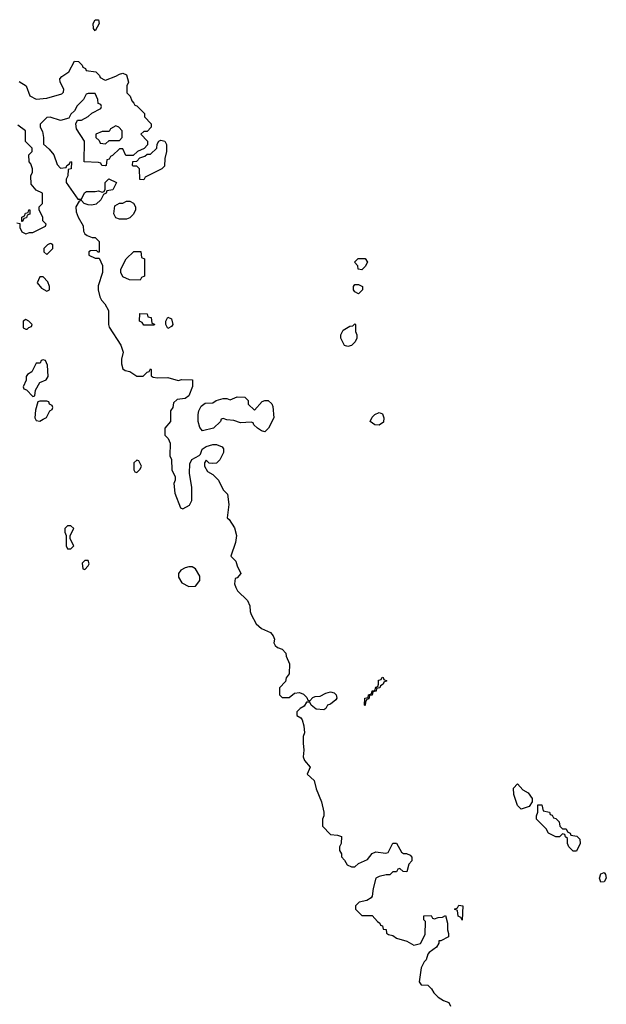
# Model space of a CAD drawing. Header units: inches. Extents: x 2792272 to 2951639, y 860504 to 1033803.
# Tile 42 of 209: x 2802394 to 2805782, y 1023860 to 1029552. Entities that reach past the tile are written whole.
import ezdxf

# ---------------------------------------------------------------- set-up
doc = ezdxf.new("R2010")
doc.units = ezdxf.units.IN
doc.header["$MEASUREMENT"] = 0
doc.layers.add('C8002', color=7, linetype='Continuous')

msp = doc.modelspace()

# ---------------------------------------------------------------- linework, layer by layer
at = {"layer": 'C8002', "color": 4, "elevation": 16}
for points in [[(2802830, 1029488), (2802820.4, 1029500.4), (2802818, 1029530), (2802830, 1029551.3), (2802850, 1029552), (2802852, 1029530)], [(2802950, 1028938), (2802918, 1028922), (2802910, 1028906), (2802870, 1028906), (2802834, 1028890), (2802834, 1028870), (2802852.7, 1028852.7), (2802858, 1028838), (2802890, 1028834), (2802910, 1028854), (2802970, 1028854), (2802986, 1028870), (2802986, 1028910), (2802966, 1028930)], [(2803110, 1028626), (2803087.3, 1028627.3), (2803086, 1028690), (2803070, 1028706), (2803050, 1028706), (2803046, 1028710), (2803047.3, 1028732.7), (2803070, 1028734), (2803087.3, 1028752.7), (2803116.4, 1028763.6), (2803130, 1028774), (2803150, 1028774), (2803186, 1028810), (2803188.4, 1028831.6), (2803198, 1028850), (2803210, 1028856), (2803232, 1028850), (2803242, 1028830), (2803242, 1028790), (2803232, 1028750), (2803230, 1028706), (2803214, 1028690), (2803118, 1028642)], [(2802970, 1028398), (2802950, 1028406), (2802938, 1028430), (2802944, 1028476), (2802970, 1028492), (2802990, 1028492), (2803010, 1028502), (2803030, 1028502), (2803051.1, 1028491.1), (2803062, 1028470), (2803062, 1028450), (2803050, 1028426), (2803030, 1028406), (2803010, 1028398)], [(2802406, 1028386), (2802406, 1028410), (2802422, 1028418), (2802427.3, 1028432.7), (2802442, 1028438), (2802447.3, 1028452.7), (2802452.7, 1028452.7), (2802452.7, 1028427.3), (2802438, 1028422), (2802432.7, 1028407.3), (2802418, 1028402), (2802410, 1028386)], [(2802570, 1028258), (2802554, 1028250), (2802534, 1028230), (2802534, 1028210), (2802550, 1028194), (2802586, 1028230), (2802586, 1028250), (2802576.4, 1028256.4)], [(2803090, 1028046), (2803028.4, 1028048.4), (2802990, 1028066), (2802978, 1028090), (2802978, 1028110), (2803008, 1028170), (2803052.7, 1028212.7), (2803092.7, 1028212.7), (2803098, 1028178), (2803114, 1028170), (2803114, 1028070), (2803098, 1028062)], [(2804370, 1028106), (2804348.9, 1028108.9), (2804346, 1028130), (2804328, 1028150), (2804348.4, 1028171.6), (2804390, 1028171.3), (2804402, 1028150), (2804390, 1028126)], [(2802530, 1028066), (2802510, 1028066), (2802494, 1028030), (2802519.6, 1027999.6), (2802550, 1027982), (2802566, 1027990), (2802566, 1028010), (2802556.4, 1028036.4)], [(2804350, 1027968), (2804330, 1027978), (2804322, 1027990), (2804322, 1028010), (2804330, 1028022), (2804350, 1028022), (2804374, 1028010), (2804374, 1027990)], [(2802430, 1027818), (2802414, 1027810), (2802414, 1027770), (2802430, 1027762), (2802438, 1027762), (2802447.3, 1027772.7), (2802462, 1027778), (2802466, 1027790), (2802446, 1027810)], [(2803110, 1027786), (2803102, 1027802), (2803086, 1027810), (2803087.3, 1027852.7), (2803131.1, 1027851.1), (2803134, 1027834), (2803154, 1027830), (2803158, 1027798), (2803172.7, 1027792.7), (2803170, 1027786)], [(2803250, 1027766), (2803238, 1027790), (2803238, 1027810), (2803250, 1027832), (2803270, 1027822), (2803278, 1027790), (2803270, 1027778)], [(2804290, 1027662), (2804270, 1027668), (2804248, 1027710), (2804248, 1027730), (2804263.1, 1027756.9), (2804300.4, 1027779.6), (2804318, 1027782), (2804330, 1027794), (2804334, 1027790), (2804334, 1027750), (2804342, 1027730), (2804342, 1027710), (2804331.1, 1027688.9), (2804310, 1027669)], [(2802530, 1027586), (2802518, 1027582), (2802512.7, 1027567.3), (2802490, 1027566), (2802463.6, 1027516.4), (2802439.6, 1027500.4), (2802432, 1027490), (2802431.6, 1027468.4), (2802414, 1027430), (2802418, 1027418), (2802432.7, 1027412.7), (2802470, 1027374), (2802482, 1027378), (2802486, 1027410), (2802510, 1027454), (2802546, 1027470), (2802558, 1027490), (2802554.6, 1027554.6), (2802542, 1027582)], [(2803750, 1027294), (2803794.6, 1027345.4), (2803810, 1027351.3), (2803830, 1027351.3), (2803850, 1027332), (2803855.9, 1027315.9), (2803862, 1027250), (2803831.3, 1027190), (2803810, 1027169), (2803790, 1027175.3), (2803768, 1027190), (2803746, 1027210), (2803742, 1027222), (2803730, 1027226), (2803670, 1027222), (2803630, 1027235.3), (2803590, 1027238), (2803570, 1027246), (2803558, 1027242), (2803554, 1027230), (2803514, 1027190), (2803450, 1027175.3), (2803433.6, 1027193.6), (2803424, 1027230), (2803424, 1027270), (2803429.2, 1027290.8), (2803442.7, 1027317.3), (2803465.6, 1027334.4), (2803510, 1027338), (2803529.3, 1027350.7), (2803570, 1027362), (2803590, 1027362), (2803610, 1027354), (2803650, 1027372), (2803694, 1027370), (2803714, 1027350), (2803714, 1027330)], [(2802550, 1027346), (2802510, 1027346), (2802498, 1027342), (2802485.4, 1027294.6), (2802482, 1027250), (2802490, 1027234), (2802510, 1027232), (2802530, 1027242), (2802548.4, 1027251.6), (2802568.4, 1027291.6), (2802582, 1027298), (2802586, 1027310), (2802582, 1027322), (2802566, 1027330), (2802562, 1027342)], [(2804470, 1027208.7), (2804446, 1027210), (2804418, 1027230), (2804430, 1027254), (2804446, 1027270), (2804470, 1027282), (2804490, 1027274), (2804498, 1027250), (2804495.3, 1027224.7)], [(2803070, 1027006), (2803054, 1026990), (2803054, 1026950), (2803058, 1026938), (2803070, 1026934), (2803090, 1026954), (2803098, 1026970), (2803082, 1027002)], [(2802690, 1026626), (2802670, 1026626), (2802654, 1026610), (2802654, 1026590), (2802662, 1026570), (2802662, 1026510), (2802670, 1026494), (2802690, 1026494), (2802706, 1026510), (2802686, 1026550), (2802686, 1026570), (2802706, 1026610)], [(2802790, 1026426), (2802770, 1026426), (2802754, 1026410), (2802758, 1026378), (2802770, 1026374), (2802790, 1026394), (2802794.6, 1026405.4)], [(2803370, 1026389), (2803350, 1026384), (2803324.7, 1026370), (2803311, 1026350), (2803310.8, 1026330), (2803330, 1026296), (2803370, 1026274.8), (2803410, 1026278), (2803435.3, 1026310), (2803434.6, 1026334.6), (2803410, 1026378), (2803390, 1026388.7)], [(2804390, 1025588), (2804386, 1025590), (2804388, 1025630), (2804406, 1025634), (2804408, 1025650), (2804426, 1025654), (2804430, 1025672), (2804446, 1025674), (2804450, 1025694), (2804462, 1025698), (2804466, 1025710), (2804466, 1025734), (2804482, 1025738), (2804488, 1025752), (2804494, 1025750), (2804498, 1025738), (2804514, 1025730), (2804498, 1025722), (2804494, 1025710), (2804478, 1025702), (2804474, 1025690), (2804454, 1025686), (2804452, 1025670), (2804434, 1025666), (2804430, 1025648), (2804414, 1025646), (2804410, 1025626), (2804398, 1025622), (2804392, 1025608)], [(2805290, 1024988.7), (2805269.1, 1025009.1), (2805247.3, 1025072.7), (2805246, 1025110), (2805270, 1025134), (2805299.6, 1025099.6), (2805330, 1025082), (2805354, 1025050), (2805354, 1025030), (2805336, 1025004)], [(2805530, 1024874), (2805550, 1024874), (2805558, 1024858), (2805574, 1024850), (2805578, 1024838), (2805611.6, 1024831.6), (2805630, 1024814), (2805632, 1024790), (2805610, 1024746), (2805590, 1024746), (2805566, 1024770), (2805558, 1024790), (2805558, 1024818), (2805547.3, 1024827.3), (2805542, 1024842), (2805530, 1024846), (2805512, 1024828), (2805490, 1024828), (2805448.4, 1024848.4), (2805434.6, 1024874.6), (2805378, 1024930), (2805378, 1024950), (2805386, 1024970), (2805387.3, 1025012.7), (2805410, 1025014), (2805418, 1024978), (2805454, 1024970), (2805458, 1024958), (2805470, 1024954), (2805478, 1024938), (2805490, 1024934), (2805510, 1024914), (2805514, 1024890)], [(2805750, 1024566), (2805742, 1024590), (2805750, 1024614), (2805770, 1024622), (2805778, 1024610), (2805782, 1024590), (2805770, 1024568)], [(2804950, 1024346), (2804942, 1024362), (2804926, 1024370), (2804922, 1024402), (2804906, 1024410), (2804922, 1024418), (2804930, 1024434), (2804954, 1024430)]]:
    msp.add_lwpolyline(points, close=True, dxfattribs=at)
for points in [[(2802390, 1029194), (2802432, 1029170), (2802451.6, 1029111.6), (2802490, 1029092), (2802550, 1029098), (2802636.4, 1029123.6), (2802647.3, 1029132.7), (2802648, 1029150), (2802628, 1029190), (2802626, 1029210), (2802636.4, 1029223.6), (2802678, 1029250), (2802710, 1029312), (2802734, 1029310), (2802754, 1029290), (2802758, 1029278), (2802774, 1029270), (2802778, 1029258), (2802834, 1029250), (2802854, 1029230), (2802858, 1029218), (2802883.6, 1029203.6), (2802890, 1029202), (2802950, 1029224.7), (2802970, 1029238), (2802990, 1029242), (2803010, 1029234), (2803022, 1029190), (2803012, 1029170), (2803012, 1029130), (2803032, 1029110), (2803042, 1029082), (2803054, 1029070), (2803058, 1029058), (2803070, 1029054), (2803114, 1029010), (2803114, 1028990), (2803154, 1028950), (2803154, 1028930), (2803130, 1028906), (2803110, 1028906), (2803094, 1028890), (2803132, 1028850), (2803132, 1028828), (2803112.7, 1028807.3), (2803074, 1028790), (2803050, 1028766), (2803007.3, 1028767.3), (2802990, 1028806), (2802970, 1028806), (2802930, 1028766), (2802918, 1028762), (2802910, 1028746), (2802898, 1028742), (2802894, 1028710), (2802890, 1028708), (2802868.4, 1028708.4), (2802862, 1028722), (2802850, 1028726), (2802766, 1028730), (2802768, 1028850), (2802722, 1028922), (2802718, 1028950), (2802728, 1028972), (2802750, 1028972), (2802790, 1028992), (2802810, 1029012), (2802862, 1029038), (2802866, 1029050), (2802862, 1029062), (2802847.3, 1029067.3), (2802846, 1029090), (2802830, 1029126), (2802790, 1029126), (2802778, 1029122), (2802762, 1029090), (2802725.4, 1029054.6), (2802710, 1029026), (2802690, 1029006), (2802678, 1028982), (2802630, 1028968.7), (2802570, 1028988), (2802550, 1028986), (2802512.7, 1028947.3), (2802512, 1028930), (2802524.7, 1028904.7), (2802531.1, 1028871.1), (2802532, 1028832), (2802563.6, 1028803.6), (2802590.9, 1028770.9), (2802610, 1028714), (2802630, 1028694), (2802662, 1028698), (2802666, 1028710), (2802682, 1028718), (2802687.3, 1028732.7), (2802694, 1028730), (2802692, 1028690), (2802674, 1028686), (2802672, 1028650), (2802662, 1028630), (2802662, 1028610), (2802730, 1028514), (2802750, 1028514), (2802768.4, 1028551.6), (2802780.4, 1028559.6), (2802830, 1028558), (2802850, 1028562), (2802870, 1028554), (2802882, 1028558), (2802887.3, 1028572.7), (2802888.4, 1028611.6), (2802908.4, 1028631.6), (2802954, 1028610), (2802931.1, 1028568.9), (2802898, 1028562), (2802894, 1028550), (2802878, 1028542), (2802862, 1028510), (2802835.3, 1028484.7), (2802810, 1028479), (2802790, 1028482), (2802766, 1028490), (2802750, 1028506), (2802738, 1028502), (2802718, 1028470), (2802721, 1028441), (2802731.1, 1028411.1), (2802759.6, 1028359.6), (2802762, 1028330), (2802770, 1028314), (2802783.6, 1028303.6), (2802812.7, 1028292.7), (2802830, 1028292), (2802852, 1028270), (2802852.7, 1028207.3), (2802847.3, 1028207.3), (2802838, 1028218), (2802803.6, 1028216.4), (2802794, 1028210), (2802794, 1028190), (2802830, 1028174), (2802852.7, 1028172.7), (2802871.6, 1028131.6), (2802872, 1028090), (2802846.4, 1028013.6), (2802846.8, 1027990), (2802856, 1027950), (2802866, 1027930), (2802886, 1027910), (2802906, 1027870), (2802906, 1027790), (2802910, 1027774), (2802978, 1027670), (2802990.8, 1027630.8), (2802981, 1027590), (2802982, 1027562), (2802990, 1027534), (2803003.6, 1027523.6), (2803030, 1027518), (2803070, 1027491.3), (2803108, 1027492), (2803130, 1027514), (2803142, 1027518), (2803150, 1027534), (2803154, 1027530), (2803152.7, 1027492.7), (2803165.4, 1027485.4), (2803190, 1027481), (2803250, 1027482.8), (2803310, 1027466), (2803330, 1027471.3), (2803392, 1027470), (2803391.3, 1027431.3), (2803370, 1027378), (2803350, 1027362), (2803303.5, 1027356.5), (2803282, 1027338), (2803278, 1027310), (2803264.7, 1027290), (2803264.7, 1027230), (2803232, 1027190), (2803232, 1027150), (2803250.9, 1027130.9), (2803263.6, 1027103.6), (2803262, 1027030), (2803271.3, 1027010), (2803272, 1026950), (2803291.6, 1026908.4), (2803292, 1026890), (2803284.7, 1026870), (2803290, 1026814), (2803322, 1026730), (2803335.3, 1026724.7), (2803374.6, 1026745.4), (2803388.4, 1026771.6), (2803388.4, 1026848.4), (2803374, 1026930), (2803376.4, 1026983.6), (2803388, 1027010), (2803430, 1027032), (2803439, 1027041), (2803448.7, 1027070), (2803470, 1027084.7), (2803510, 1027096), (2803530, 1027096), (2803563.6, 1027083.6), (2803571.1, 1027071.1), (2803571.3, 1027050), (2803550, 1027008), (2803530, 1026988), (2803510, 1026986), (2803488, 1026988), (2803470, 1027006), (2803462, 1026990), (2803462, 1026970), (2803479.6, 1026939.6), (2803510, 1026922), (2803542, 1026890), (2803570, 1026834), (2803594, 1026810), (2803602, 1026750), (2803592.7, 1026672.7), (2803603.6, 1026663.6), (2803634.8, 1026614.8), (2803646, 1026570), (2803641, 1026530), (2803614, 1026450), (2803642, 1026422), (2803650, 1026394), (2803672, 1026350), (2803650, 1026326), (2803638, 1026322), (2803634, 1026290), (2803642, 1026270), (2803652, 1026250), (2803710, 1026194), (2803723.6, 1026163.6), (2803724.7, 1026130), (2803730, 1026114), (2803759.6, 1026059.6), (2803790, 1026032), (2803842, 1026010), (2803858, 1025990), (2803864.7, 1025970), (2803862, 1025950), (2803870, 1025934), (2803883.6, 1025923.6), (2803910, 1025914), (2803932, 1025890), (2803932.7, 1025872.7), (2803951.6, 1025828.4), (2803951.3, 1025770), (2803932.7, 1025747.3), (2803930, 1025726), (2803894, 1025690), (2803894, 1025650), (2803910, 1025634), (2803950, 1025634), (2803980.4, 1025659.6), (2804010, 1025662), (2804032.7, 1025652.7), (2804052.7, 1025632.7), (2804058, 1025618), (2804070, 1025614), (2804087.3, 1025632.7), (2804100.4, 1025639.6), (2804130, 1025642), (2804161.2, 1025658.8), (2804190, 1025666), (2804210, 1025661), (2804221, 1025650), (2804226, 1025630), (2804219.8, 1025620.2), (2804190, 1025595.3), (2804171.6, 1025588.4), (2804162, 1025570), (2804150, 1025562), (2804106.3, 1025566.3), (2804078, 1025590), (2804070, 1025606), (2804050, 1025606), (2804036.9, 1025583.1), (2804014, 1025570), (2803994, 1025550), (2803994, 1025530), (2804016.9, 1025516.9), (2804025.4, 1025505.4), (2804036, 1025470), (2804038, 1025430), (2804031.6, 1025408.4), (2804031, 1025370), (2804036, 1025330), (2804030.8, 1025290), (2804038, 1025270), (2804071, 1025230), (2804054, 1025190), (2804094, 1025154), (2804105.4, 1025105.4), (2804138, 1025030), (2804151.3, 1024970), (2804151.1, 1024948.9), (2804142, 1024930), (2804142, 1024890), (2804190, 1024842), (2804230, 1024838), (2804252, 1024830), (2804251.3, 1024790), (2804242, 1024770), (2804242, 1024750), (2804252, 1024730), (2804252.7, 1024712.7), (2804270, 1024694), (2804285.4, 1024665.4), (2804310, 1024654), (2804330, 1024654), (2804350, 1024674), (2804403.1, 1024696.9), (2804430, 1024732), (2804450, 1024742), (2804506, 1024734), (2804522, 1024738), (2804550, 1024792), (2804570, 1024792), (2804599.6, 1024739.6), (2804611.3, 1024731.3), (2804628.7, 1024731.3), (2804650, 1024722), (2804658, 1024710), (2804658, 1024690), (2804642, 1024670), (2804630, 1024626), (2804608.4, 1024628.4), (2804590, 1024646), (2804578, 1024642), (2804570, 1024626), (2804550, 1024626), (2804531.6, 1024608.4), (2804510, 1024608), (2804470, 1024598), (2804451.3, 1024588.7), (2804434.8, 1024530), (2804430, 1024486), (2804423.6, 1024476.4), (2804399.6, 1024460.4), (2804354, 1024450), (2804334, 1024430), (2804334, 1024410), (2804370, 1024374), (2804430, 1024374), (2804459.6, 1024339.6), (2804474, 1024330), (2804478, 1024318), (2804490, 1024314), (2804494, 1024294), (2804510, 1024292), (2804512, 1024272), (2804523.6, 1024263.6), (2804550, 1024258), (2804570, 1024242), (2804630, 1024224.7), (2804670, 1024201), (2804708.7, 1024211.3), (2804736.4, 1024263.6), (2804738, 1024338), (2804728.4, 1024348.4), (2804728.9, 1024371.1), (2804770, 1024374), (2804778, 1024358), (2804790, 1024354), (2804810, 1024362), (2804836.4, 1024363.6), (2804852.7, 1024372.7), (2804864.7, 1024330), (2804864.7, 1024290), (2804871.3, 1024270), (2804871, 1024250), (2804826, 1024226), (2804814, 1024226), (2804814, 1024214), (2804802, 1024190), (2804759.6, 1024160.4), (2804752, 1024150), (2804742, 1024118), (2804730, 1024106), (2804712, 1024070), (2804702, 1023990), (2804712.7, 1023972.7), (2804750.9, 1023970.9), (2804772, 1023950), (2804785.4, 1023925.4), (2804810, 1023902), (2804842, 1023882), (2804872, 1023870), (2804882, 1023850)], [(2802378, 1028378), (2802394, 1028374), (2802394, 1028350), (2802405.4, 1028325.4), (2802430, 1028314), (2802450, 1028322), (2802470, 1028322), (2802542, 1028358), (2802546, 1028370), (2802528.4, 1028388.4), (2802528, 1028410), (2802506, 1028450), (2802506, 1028470), (2802526, 1028490), (2802526, 1028550), (2802490, 1028566), (2802460.4, 1028600.4), (2802458, 1028650), (2802468, 1028670), (2802468.7, 1028690), (2802458, 1028718), (2802448, 1028730), (2802446, 1028770), (2802466, 1028790), (2802466, 1028810), (2802428.4, 1028848.4), (2802428, 1028910), (2802383.1, 1028943.1)]]:
    msp.add_lwpolyline(points, dxfattribs=at)

doc.saveas('drawing.dxf')
